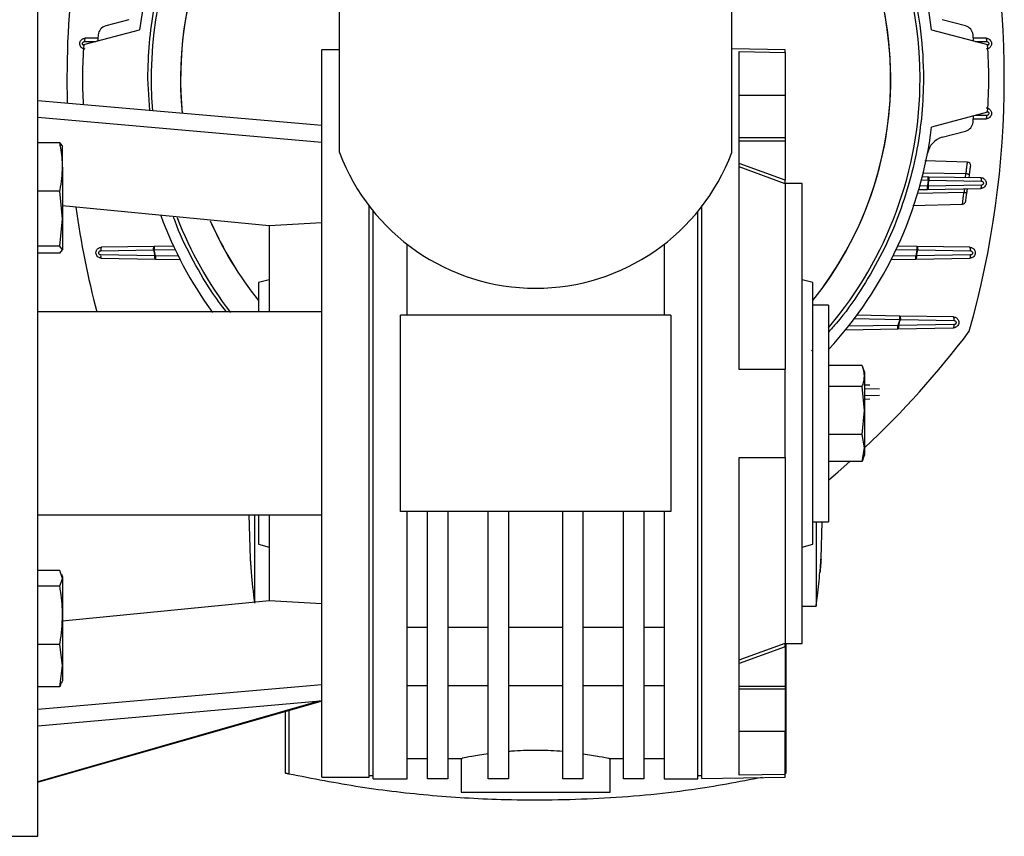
# Model space of a CAD drawing. Header units: millimetres. Extents: x 0 to 420, y 0 to 297.
# Tile 102 of 104: x 317.88 to 325.92, y 227.81 to 234.48. Entities that reach past the tile are written whole.
import ezdxf

# ---------------------------------------------------------------- set-up
doc = ezdxf.new("R2010")
doc.units = ezdxf.units.MM

msp = doc.modelspace()

# ---------------------------------------------------------------- linework, layer by layer
at = {"color": 7, "linetype": 'Continuous', "lineweight": 25}
for p, q in [((318.02407, 227.80643), (318.02407, 234.71414)), ((320.48874, 233.39038), (320.48874, 234.6011)), ((323.69392, 233.39038), (323.69392, 234.6011)), ((318.76837, 234.47587), (318.57817, 234.4249)), ((325.6045, 234.4249), (325.4143, 234.47587)), ((318.39912, 234.27205), (318.85534, 234.39429)), ((325.32732, 234.39429), (325.78354, 234.27205)), ((318.40481, 234.29715), (318.49894, 234.2988)), ((318.51457, 234.32637), (318.41007, 234.32454)), ((318.51282, 234.30686), (318.51256, 234.30244)), ((325.7726, 234.32454), (325.6681, 234.32637)), ((325.67011, 234.30244), (325.66985, 234.30686)), ((325.68373, 234.2988), (325.77786, 234.29715)), ((320.48874, 234.2306), (320.34506, 234.2306)), ((320.34506, 231.26029), (320.34506, 234.2306)), ((324.13049, 234.2306), (323.69392, 234.23822)), ((323.75471, 234.21541), (324.13049, 234.20881)), ((323.75471, 231.61949), (323.75471, 234.21541)), ((324.13049, 234.20881), (324.13049, 234.2306)), ((324.13049, 234.20881), (324.13049, 233.85759)), ((318.93884, 233.7342), (318.92289, 233.99574)), ((320.34506, 233.61117), (318.02407, 233.81423)), ((324.13049, 233.85759), (323.75471, 233.85759)), ((324.13049, 233.85759), (324.13049, 233.51336)), ((325.78354, 233.71943), (325.32732, 233.59719)), ((318.02407, 233.67921), (320.34506, 233.47615)), ((325.6681, 233.66512), (325.7726, 233.66694)), ((325.66985, 233.68462), (325.67011, 233.68904)), ((325.77786, 233.69433), (325.68373, 233.69269)), ((325.4143, 233.51562), (325.6045, 233.56658)), ((323.75471, 233.51336), (324.13049, 233.51336)), ((323.75471, 233.48688), (324.13049, 233.48688)), ((324.13049, 233.51336), (324.13049, 233.48688)), ((324.13049, 233.48688), (324.13049, 233.16539)), ((318.20276, 233.46945), (318.02407, 233.46945)), ((318.20276, 233.46945), (318.2267, 233.44091)), ((318.2267, 233.27262), (318.2267, 233.44375)), ((325.61954, 233.31302), (325.27169, 233.32213)), ((318.2267, 233.27262), (318.2267, 232.85042)), ((324.13049, 233.16539), (323.75471, 233.30237)), ((324.13049, 233.13602), (323.75471, 233.273)), ((325.24468, 233.16697), (325.29943, 233.16601)), ((325.25179, 233.19448), (325.29992, 233.19364)), ((325.25234, 233.22651), (325.60878, 233.21951)), ((325.29943, 233.16601), (325.2935, 233.11778)), ((325.29943, 233.16601), (325.30514, 233.16533)), ((325.29992, 233.19364), (325.72875, 233.18615)), ((325.30514, 233.16533), (325.73398, 233.15788)), ((325.63284, 233.18666), (325.63523, 233.20368)), ((318.20276, 233.07579), (318.02407, 233.07579)), ((318.2267, 232.85042), (318.20276, 233.07579)), ((324.26865, 233.13919), (324.13049, 233.13919)), ((324.13049, 233.13602), (324.13049, 233.13603)), ((324.13049, 233.13602), (324.13049, 231.62135)), ((324.26865, 231.26029), (324.26865, 233.13919)), ((325.22313, 233.08892), (325.29398, 233.09016)), ((325.2935, 233.11778), (325.23104, 233.11669)), ((325.29398, 233.09016), (325.2935, 233.11778)), ((325.2992, 233.11706), (325.2935, 233.11778)), ((325.29398, 233.09016), (325.72875, 233.09775)), ((325.73397, 233.1247), (325.2992, 233.11706)), ((325.59029, 233.06402), (325.20983, 233.05655)), ((319.91402, 232.791), (318.2267, 232.95679)), ((320.7319, 231.26029), (320.7319, 232.9533)), ((323.45077, 231.26029), (323.45077, 232.95741)), ((325.17389, 232.95921), (325.57907, 232.96981)), ((325.57907, 232.96981), (325.57954, 232.97297)), ((325.57935, 232.97149), (325.58057, 232.97155)), ((318.20276, 232.62504), (318.2267, 232.85042)), ((318.2267, 232.85042), (318.2267, 232.5965)), ((320.76505, 228.27615), (320.76505, 232.91143)), ((323.41762, 228.27615), (323.41762, 232.91143)), ((320.34506, 232.81664), (319.91402, 232.791)), ((319.91402, 232.791), (319.91402, 232.08921)), ((318.20276, 232.62504), (318.02407, 232.62504)), ((318.2267, 232.5965), (318.20276, 232.62504)), ((318.20276, 232.56795), (318.2267, 232.5965)), ((318.53772, 232.58824), (318.96962, 232.59572)), ((318.97477, 232.6245), (318.54317, 232.61696)), ((318.96962, 232.59572), (318.97525, 232.59687)), ((319.132, 232.62724), (318.97477, 232.6245)), ((318.97525, 232.59687), (319.14483, 232.59983)), ((318.98532, 232.54845), (318.97525, 232.59687)), ((321.04136, 232.06158), (321.04136, 232.64211)), ((323.14131, 232.64211), (323.14131, 232.06158)), ((325.03784, 232.59983), (325.20742, 232.59687)), ((325.2079, 232.6245), (325.05067, 232.62724)), ((325.20742, 232.59687), (325.19735, 232.54845)), ((325.20742, 232.59687), (325.21305, 232.59572)), ((325.6395, 232.61696), (325.2079, 232.6245)), ((325.21305, 232.59572), (325.64495, 232.58824)), ((318.20276, 232.56795), (318.02407, 232.56795)), ((318.9797, 232.54726), (318.53725, 232.55506)), ((318.54241, 232.52855), (318.98484, 232.52083)), ((318.98532, 232.54845), (318.9797, 232.54726)), ((318.98532, 232.54845), (318.98484, 232.52083)), ((318.98484, 232.52083), (319.18535, 232.51733)), ((319.17133, 232.54521), (318.98532, 232.54845)), ((324.99732, 232.51733), (325.19783, 232.52083)), ((325.19735, 232.54845), (325.01134, 232.54521)), ((325.19783, 232.52083), (325.19735, 232.54845)), ((325.20297, 232.54726), (325.19735, 232.54845)), ((325.19783, 232.52083), (325.64026, 232.52855)), ((325.64542, 232.55506), (325.20297, 232.54726)), ((319.91402, 232.35219), (319.8256, 232.3285)), ((324.35706, 232.3285), (324.26865, 232.35219)), ((319.8256, 232.3285), (319.8256, 232.08921)), ((324.35706, 231.26029), (324.35706, 232.3285)), ((324.48417, 232.14447), (324.35706, 232.14447)), ((324.48417, 232.14447), (324.48417, 230.3761)), ((320.34506, 232.08921), (318.02407, 232.08921)), ((323.19657, 232.06158), (320.9861, 232.06158)), ((320.9861, 231.26029), (320.9861, 232.06158)), ((323.19657, 232.06158), (323.19657, 231.26029)), ((324.69576, 232.03426), (325.06603, 232.0278)), ((325.06651, 232.05542), (324.71609, 232.06154)), ((325.50547, 232.04776), (325.06651, 232.05542)), ((324.62526, 231.94399), (325.05202, 231.95144)), ((325.05154, 231.97907), (324.6477, 231.97202)), ((325.06603, 232.0278), (325.05154, 231.97907)), ((325.05202, 231.95144), (325.05154, 231.97907)), ((325.05704, 231.97741), (325.05154, 231.97907)), ((325.05202, 231.95144), (325.50547, 231.95935)), ((325.51052, 231.98543), (325.05704, 231.97741)), ((325.06603, 232.0278), (325.07154, 232.02618)), ((325.07154, 232.02618), (325.51053, 232.0186)), ((324.35706, 231.78338), (324.34601, 231.77112)), ((324.75975, 231.65201), (324.48417, 231.65201)), ((324.7789, 231.60036), (324.76497, 231.63861)), ((324.13049, 231.61949), (323.75471, 231.61949)), ((324.13049, 230.90109), (324.13049, 231.61949)), ((324.7789, 231.60036), (324.7789, 231.56598)), ((324.7789, 231.56598), (324.7789, 231.28409)), ((324.75975, 231.47995), (324.48417, 231.47995)), ((324.7789, 231.28409), (324.75975, 231.47995)), ((324.82194, 231.49049), (324.7789, 231.49124)), ((324.7789, 231.46361), (324.90222, 231.46145)), ((324.90126, 231.40692), (324.7789, 231.40479)), ((324.7789, 231.37748), (324.82094, 231.37822)), ((320.34506, 228.28997), (320.34506, 231.26029)), ((320.7319, 228.28997), (320.7319, 231.26029)), ((320.9861, 230.45899), (320.9861, 231.26029)), ((323.19657, 231.26029), (323.19657, 230.45899)), ((323.45077, 228.2781), (323.45077, 231.26029)), ((324.26865, 229.38139), (324.26865, 231.26029)), ((324.35706, 230.19207), (324.35706, 231.26029)), ((324.75975, 231.08823), (324.7789, 231.28409)), ((324.7789, 231.28409), (324.7789, 230.9784)), ((324.75975, 231.08823), (324.48417, 231.08823)), ((324.7789, 230.9784), (324.75975, 231.08823)), ((324.75975, 230.86857), (324.7789, 230.9784)), ((324.76497, 230.88196), (324.7789, 230.92021)), ((324.7789, 230.9784), (324.7789, 230.92021)), ((323.75471, 230.90109), (324.13049, 230.90109)), ((323.75471, 228.30516), (323.75471, 230.90109)), ((324.13049, 230.90109), (324.13049, 229.38455)), ((324.75975, 230.86857), (324.48417, 230.86857)), ((324.76528, 230.88306), (324.75975, 230.86857)), ((318.02407, 230.43136), (320.34506, 230.43136)), ((319.74666, 230.43136), (319.75936, 230.07216)), ((319.79797, 229.71155), (319.79797, 230.43111)), ((319.8256, 230.43049), (319.8256, 230.19207)), ((319.91402, 230.43136), (319.91402, 229.72958)), ((323.19657, 230.45899), (320.9861, 230.45899)), ((321.04136, 229.15019), (321.04136, 230.45899)), ((321.20715, 228.27615), (321.20715, 230.45899)), ((321.37293, 230.45899), (321.37293, 228.27615)), ((321.7045, 228.27615), (321.7045, 230.45899)), ((321.87029, 230.45899), (321.87029, 228.27615)), ((322.31238, 228.27615), (322.31238, 230.45899)), ((322.47817, 230.45899), (322.47817, 228.27615)), ((322.80974, 228.27615), (322.80974, 230.45899)), ((322.97552, 230.45899), (322.97552, 228.27615)), ((323.14131, 230.45899), (323.14131, 229.15019)), ((324.35706, 230.3761), (324.48417, 230.3761)), ((324.3847, 230.3761), (324.3847, 229.68533)), ((324.42331, 230.0752), (324.434, 230.3761)), ((319.8256, 230.19207), (319.91402, 230.16838)), ((324.26865, 230.16838), (324.35706, 230.19207)), ((318.20276, 229.97623), (318.02407, 229.97623)), ((318.2267, 229.91227), (318.20276, 229.97623)), ((318.2267, 229.92696), (318.2205, 229.94399)), ((318.20276, 229.8483), (318.2267, 229.91227)), ((318.2267, 229.92696), (318.2267, 229.91227)), ((318.2267, 229.91227), (318.2267, 229.61112)), ((318.20276, 229.8483), (318.02407, 229.8483)), ((319.91402, 229.72958), (318.2267, 229.56378)), ((320.34506, 229.70394), (319.91402, 229.72958)), ((324.26865, 229.68533), (324.3847, 229.68533)), ((318.2267, 229.61112), (318.2267, 229.20072)), ((321.04136, 229.51456), (321.20715, 229.51456)), ((321.37293, 229.51456), (321.7045, 229.51456)), ((321.87029, 229.51456), (322.31238, 229.51456)), ((322.47817, 229.51456), (322.80974, 229.51456)), ((322.97552, 229.51456), (323.14131, 229.51456)), ((318.20276, 229.37394), (318.02407, 229.37394)), ((318.2267, 229.20072), (318.20276, 229.37394)), ((323.75471, 229.24757), (324.13049, 229.38455)), ((324.13049, 229.38455), (324.13049, 229.38455)), ((324.13049, 229.38139), (324.26865, 229.38139)), ((324.13602, 229.38139), (324.13602, 228.32112)), ((324.13049, 229.35519), (323.75471, 229.2182)), ((324.13049, 229.35519), (324.13049, 229.03369)), ((318.20276, 229.02751), (318.2267, 229.20072)), ((318.2267, 229.20072), (318.2267, 229.07678)), ((321.04136, 228.27615), (321.04136, 229.15019)), ((323.14131, 229.15019), (323.14131, 228.27615)), ((318.21551, 229.06156), (318.20276, 229.02751)), ((318.2205, 229.05975), (318.2267, 229.07678)), ((320.34506, 229.04443), (318.02407, 228.84137)), ((318.20276, 229.02751), (318.02407, 229.02751)), ((321.04136, 229.03689), (321.20715, 229.03689)), ((321.37293, 229.03689), (321.7045, 229.03689)), ((321.87029, 229.03689), (322.31238, 229.03689)), ((322.47817, 229.03689), (322.80974, 229.03689)), ((322.97552, 229.03689), (323.14131, 229.03689)), ((323.75471, 229.03369), (324.13049, 229.03369)), ((324.13049, 229.00721), (323.75471, 229.00721)), ((324.13049, 229.03369), (324.13049, 229.00721)), ((324.13049, 229.00721), (324.13049, 228.66299)), ((318.02407, 228.71), (320.32996, 228.91174)), ((320.32996, 228.91174), (318.02407, 228.25169)), ((318.02407, 228.24852), (320.33199, 228.90826)), ((320.33199, 228.90826), (320.34506, 228.9094)), ((320.04665, 228.32112), (320.04665, 228.82669)), ((320.07428, 228.83459), (320.07428, 228.31515)), ((324.13049, 228.66299), (323.75471, 228.66299)), ((324.13049, 228.31177), (324.13049, 228.66299)), ((321.04136, 228.44194), (321.20715, 228.44194)), ((321.37293, 228.44194), (321.49156, 228.44194)), ((321.48345, 228.44194), (321.48345, 228.16563)), ((322.69111, 228.44194), (322.80974, 228.44194)), ((322.69921, 228.16563), (322.69921, 228.44194)), ((322.97552, 228.44194), (323.14131, 228.44194)), ((320.34506, 228.28997), (320.7319, 228.28997)), ((320.7319, 228.30378), (320.76505, 228.30378)), ((320.76505, 228.27615), (321.04136, 228.27615)), ((321.37293, 228.27615), (321.20715, 228.27615)), ((321.87029, 228.27615), (321.7045, 228.27615)), ((322.47817, 228.27615), (322.31238, 228.27615)), ((322.97552, 228.27615), (322.80974, 228.27615)), ((323.14131, 228.27615), (323.41762, 228.27615)), ((323.41762, 228.30378), (323.45077, 228.30378)), ((323.45077, 228.2781), (324.13049, 228.28997)), ((324.13049, 228.31177), (323.75471, 228.30516)), ((324.13049, 228.28997), (324.13049, 228.31177)), ((321.48345, 228.16563), (322.69921, 228.16563)), ((317.36093, 227.80643), (318.02407, 227.80643))]:
    msp.add_line(p, q, dxfattribs=at)
at = {"color": 7, "linetype": 'Continuous', "lineweight": 25, "flags": 128}
for points in [[(325.60878, 233.21951), (325.6142, 233.21858), (325.61937, 233.2172), (325.62408, 233.21544), (325.62815, 233.21337), (325.6314, 233.21106), (325.63373, 233.20861), (325.63502, 233.20612), (325.63523, 233.20368)], [(325.59029, 233.06402), (325.59531, 233.06372), (325.60012, 233.06384), (325.60457, 233.06437), (325.60851, 233.06529), (325.61179, 233.06658), (325.61431, 233.06819), (325.61598, 233.07006), (325.61674, 233.07214)], [(324.48417, 230.71538), (324.56277, 230.783), (324.65925, 230.86857)]]:
    msp.add_lwpolyline(points, dxfattribs=at)
at = {"color": 7, "linetype": 'Continuous', "lineweight": 25}
for centre, radius, start, end in [((322.09133, 233.99574), 3.26044, 97.021328, 172.978672), ((322.09133, 233.99574), 3.26044, 7.021328, 82.978672), ((322.09133, 233.99574), 3.14147, 0, 184.840405), ((322.09133, 233.99574), 2.9019, 0, 185.666162), ((322.09133, 233.99574), 2.90124, 321.347857, 185.663222), ((325.86018, 233.99574), 7.59849, 164.233743, 181.527611), ((318.32248, 233.99574), 7.59849, 344.233743, 15.766257), ((318.59962, 234.34483), 0.08289, 105, 174.290677), ((325.58305, 234.34483), 0.08289, 5.709323, 75), ((318.44176, 234.30426), 0.03762, 147.376497, 190.893366), ((322.09133, 233.99574), 3.59201, 174.290677, 175.031147), ((322.09133, 233.99574), 3.59201, 4.968853, 5.709323), ((325.74091, 234.30426), 0.03762, 349.106634, 32.623503), ((322.09133, 233.99574), 3.70254, 175.720217, 183.319556), ((322.09133, 233.99574), 3.70254, 355.720217, 4.279783), ((322.09133, 233.99574), 2.9019, 321.331691, 0), ((322.09133, 233.99574), 3.14147, 319.613692, 0), ((325.58305, 233.64665), 0.08289, 285, 354.290677), ((322.09133, 233.99574), 3.59201, 354.290677, 355.031147), ((325.74091, 233.68722), 0.03762, 327.376497, 10.893366), ((322.09133, 233.99574), 3.26044, 317.214206, 352.978672), ((325.45721, 233.35548), 0.16579, 105, 169.229774), ((322.09133, 233.99574), 1.71311, 200.693541, 339.306459), ((325.61881, 233.2854), 0.02763, 352, 88.5), ((318.36117, 233.99574), 6.99345, 352.78209, 353.180508), ((325.69559, 233.1654), 0.03912, 348.907256, 32.035107), ((325.69751, 233.11778), 0.03712, 327.327535, 10.738779), ((325.86018, 233.99574), 7.59849, 187.946511, 194.535175), ((325.57834, 232.99744), 0.02763, 271.5, 311.58054), ((325.57834, 232.99744), 0.02763, 330.727822, 352), ((322.09133, 233.99574), 3.26044, 200.081342, 215.891746), ((322.09133, 233.99574), 3.14147, 201.180829, 217.447332), ((322.09133, 233.99574), 2.9019, 203.592331, 218.668309), ((322.09133, 233.99574), 2.90124, 203.613233, 218.652143), ((325.8215, 233.99574), 6.99345, 191.54811, 191.953587), ((318.36117, 233.99574), 6.99345, 348.046413, 348.45189), ((318.5734, 232.54833), 0.03676, 169.450077, 212.549793), ((325.60927, 232.54833), 0.03676, 327.450208, 10.549924), ((325.46993, 232.02658), 0.04138, 348.881198, 30.788569), ((318.36117, 233.99574), 6.99345, 343.225628, 343.642488), ((325.47454, 231.97887), 0.03658, 327.756992, 10.32656), ((319.51061, 236.57646), 7.68691, 313.263788, 322.820231), ((325.98729, 230.51425), 6.24457, 185.064404, 187.331784)]:
    msp.add_arc(centre, radius, start, end, dxfattribs=at)
for points, knots in [([(318.92289, 233.99574), (318.92543, 234.09237), (318.93051, 234.28563), (318.9726, 234.57883), (319.04132, 234.87266), (319.14217, 235.16788), (319.27314, 235.45573), (319.43586, 235.73419), (319.6275, 235.99681), (319.84691, 236.24017), (320.09027, 236.45958), (320.35287, 236.65121), (320.63134, 236.81392), (320.95018, 236.95906), (321.30882, 237.07495), (321.70093, 237.14824), (322.05921, 237.17006), (322.38121, 237.15539), (322.67441, 237.11482), (322.96825, 237.04566), (323.26347, 236.94494), (323.55132, 236.81392), (323.82978, 236.65121), (324.0924, 236.45958), (324.33576, 236.24017), (324.55517, 235.99681), (324.7468, 235.7342), (324.90951, 235.45573), (325.05466, 235.13689), (325.17054, 234.77825), (325.24384, 234.38615), (325.26565, 234.02787), (325.25098, 233.70586), (325.2104, 233.41267), (325.14127, 233.11881), (325.04045, 232.82367), (324.90982, 232.53549), (324.74568, 232.25829), (324.603, 232.05339), (324.50677, 231.94891), (324.48417, 231.92437)], [0, 0, 0, 0, 0.0237356, 0.04747, 0.0726289, 0.0977901, 0.1239975, 0.1502074, 0.1769022, 0.2037397, 0.2305773, 0.257272, 0.2834795, 0.3096894, 0.343213, 0.3758221, 0.4074513, 0.4311852, 0.4549214, 0.4800802, 0.5052414, 0.5314489, 0.5576588, 0.5843536, 0.6111911, 0.6380286, 0.6647234, 0.6909309, 0.7171408, 0.7506644, 0.7832734, 0.8149027, 0.8386365, 0.8623727, 0.8875316, 0.9126928, 0.9389003, 0.9651101, 0.9918049, 1, 1, 1, 1]), ([(318.41007, 234.23614), (318.40649, 234.23645), (318.39982, 234.23704), (318.38911, 234.24127), (318.38022, 234.24773), (318.37354, 234.25607), (318.36827, 234.26627), (318.36556, 234.28036), (318.36882, 234.29736), (318.37797, 234.31141), (318.38937, 234.31958), (318.40013, 234.3237), (318.40662, 234.32425), (318.41007, 234.32454)], [0, 0, 0, 0, 0.0784836, 0.1464023, 0.2501473, 0.3156306, 0.3792237, 0.5002401, 0.6218986, 0.7496434, 0.8574614, 0.9244392, 1, 1, 1, 1]), ([(318.40481, 234.26397), (318.40267, 234.26424), (318.39842, 234.26476), (318.39304, 234.26861), (318.38943, 234.27403), (318.38808, 234.28053), (318.3894, 234.28704), (318.39302, 234.29249), (318.39841, 234.29636), (318.40266, 234.29688), (318.40481, 234.29715)], [0, 0, 0, 0, 0.1262187, 0.250166, 0.3750917, 0.4997396, 0.624326, 0.7495381, 0.8736552, 1, 1, 1, 1]), ([(325.7726, 234.32454), (325.77604, 234.32425), (325.78253, 234.3237), (325.79328, 234.31958), (325.80467, 234.31143), (325.81383, 234.29739), (325.81711, 234.28039), (325.81441, 234.2663), (325.80915, 234.2561), (325.80247, 234.24775), (325.79358, 234.24128), (325.78286, 234.23704), (325.77618, 234.23645), (325.7726, 234.23614)], [0, 0, 0, 0, 0.0754833, 0.1423996, 0.2501192, 0.3778232, 0.4995667, 0.6205035, 0.6841017, 0.7496203, 0.853453, 0.921437, 1, 1, 1, 1]), ([(325.77786, 234.29715), (325.77997, 234.29687), (325.7842, 234.2963), (325.78964, 234.29253), (325.79325, 234.28706), (325.79459, 234.28056), (325.79326, 234.27405), (325.78964, 234.26862), (325.78425, 234.26476), (325.78, 234.26424), (325.77786, 234.26397)], [0, 0, 0, 0, 0.1250226, 0.2499046, 0.3748574, 0.4995633, 0.6241847, 0.749474, 0.8736969, 1, 1, 1, 1]), ([(325.7726, 233.75535), (325.77618, 233.75503), (325.78285, 233.75445), (325.79356, 233.75021), (325.80245, 233.74376), (325.80913, 233.73541), (325.8144, 233.72522), (325.81711, 233.71113), (325.81385, 233.69412), (325.8047, 233.68008), (325.7933, 233.67191), (325.78254, 233.66779), (325.77604, 233.66723), (325.7726, 233.66694)], [0, 0, 0, 0, 0.0784836, 0.1464023, 0.2501473, 0.3156306, 0.3792237, 0.5002401, 0.6219042, 0.7496473, 0.8574558, 0.9244376, 1, 1, 1, 1]), ([(325.77786, 233.72751), (325.78, 233.72725), (325.78425, 233.72673), (325.78963, 233.72288), (325.79324, 233.71745), (325.79459, 233.71095), (325.79327, 233.70444), (325.78965, 233.69899), (325.78426, 233.69512), (325.78, 233.6946), (325.77786, 233.69433)], [0, 0, 0, 0, 0.12621868, 0.25016605, 0.37509174, 0.49973957, 0.62432601, 0.74953806, 0.87365518, 1, 1, 1, 1]), ([(318.2267, 233.27262), (318.22374, 233.32504), (318.22001, 233.39107), (318.20571, 233.45605), (318.20276, 233.46945)], [0, 0, 0, 0, 0.7938143, 1, 1, 1, 1]), ([(318.20276, 233.07579), (318.20354, 233.07923), (318.21815, 233.14412), (318.22254, 233.21012), (318.2267, 233.27262)], [0, 0, 0, 0, 0.0529743, 1, 1, 1, 1]), ([(325.60878, 233.21951), (325.61037, 233.23284), (325.61354, 233.25946), (325.617, 233.28921), (325.61925, 233.30914), (325.61944, 233.31173), (325.61954, 233.31302)], [0, 0, 0, 0, 0.2497289, 0.499153, 0.7489339, 1, 1, 1, 1]), ([(325.63523, 233.20368), (325.63679, 233.21478), (325.6399, 233.23693), (325.64334, 233.26135), (325.64571, 233.27822), (325.64602, 233.28044), (325.64618, 233.28156)], [0, 0, 0, 0, 0.2507229, 0.5001811, 0.7494783, 1, 1, 1, 1]), ([(324.13049, 233.13603), (324.13049, 233.13651), (324.13049, 233.13748), (324.13049, 233.14261), (324.13049, 233.1499), (324.13049, 233.15792), (324.13049, 233.16328), (324.13049, 233.16539)], [0, 0, 0, 0, 0.2071716, 0.414115, 0.6272312, 0.8529768, 1, 1, 1, 1]), ([(325.60178, 233.18837), (325.60194, 233.1888), (325.60226, 233.18968), (325.60382, 233.1964), (325.60598, 233.20621), (325.60784, 233.21506), (325.60878, 233.21951)], [0, 0, 0, 0, 0.2509657, 0.4992107, 0.7480157, 1, 1, 1, 1]), ([(325.72875, 233.18615), (325.73254, 233.1858), (325.73948, 233.18517), (325.75013, 233.18075), (325.75879, 233.17434), (325.76532, 233.16617), (325.77056, 233.15597), (325.77326, 233.14188), (325.76999, 233.1249), (325.76076, 233.11076), (325.74925, 233.10259), (325.73846, 233.09855), (325.7321, 233.09802), (325.72875, 233.09775)], [0, 0, 0, 0, 0.0829878, 0.1524109, 0.2501738, 0.3162477, 0.3800374, 0.5002717, 0.6226246, 0.7496751, 0.8603591, 0.9266134, 1, 1, 1, 1]), ([(325.73398, 233.15788), (325.73612, 233.15761), (325.74036, 233.15709), (325.74573, 233.15325), (325.74935, 233.14784), (325.75071, 233.14135), (325.74939, 233.13483), (325.74578, 233.12937), (325.74038, 233.12549), (325.73612, 233.12496), (325.73397, 233.1247)], [0, 0, 0, 0, 0.1261531, 0.250167, 0.375107, 0.4997443, 0.6243412, 0.7495183, 0.8735932, 1, 1, 1, 1]), ([(325.2992, 233.11706), (325.29916, 233.11366), (325.2991, 233.10867), (325.29854, 233.10239), (325.29789, 233.09821), (325.29704, 233.09456), (325.29579, 233.09112), (325.29467, 233.09053), (325.29398, 233.09016)], [0, 0, 0, 0, 0.2398731, 0.3513517, 0.4999949, 0.6158217, 0.7601269, 1, 1, 1, 1]), ([(325.59648, 233.09544), (325.59646, 233.095), (325.59641, 233.09413), (325.59513, 233.08735), (325.59312, 233.07744), (325.59124, 233.06852), (325.59029, 233.06402)], [0, 0, 0, 0, 0.2503506, 0.4979803, 0.7467376, 1, 1, 1, 1]), ([(325.61674, 233.07214), (325.61773, 233.07912), (325.619, 233.08815), (325.61988, 233.09443), (325.62008, 233.09585)], [0, 0, 0, 0, 0.7734186, 1, 1, 1, 1]), ([(325.57954, 232.97297), (325.57966, 232.97372), (325.58005, 232.97603), (325.58215, 232.99347), (325.58563, 233.02296), (325.58868, 233.04984), (325.59029, 233.06402)], [0, 0, 0, 0, 0.1389241, 0.4295872, 0.6991164, 1, 1, 1, 1]), ([(325.60571, 232.99359), (325.60586, 232.99472), (325.60618, 232.99698), (325.60858, 233.01404), (325.61204, 233.0387), (325.61518, 233.06097), (325.61674, 233.07214)], [0, 0, 0, 0, 0.2504794, 0.4997147, 0.7492048, 1, 1, 1, 1]), ([(325.57935, 232.97149), (325.58164, 232.97146), (325.58629, 232.9714), (325.59306, 232.97403), (325.59904, 232.97851), (325.6017, 232.98285), (325.60301, 232.98499)], [0, 0, 0, 0, 0.2454818, 0.4980693, 0.7518178, 1, 1, 1, 1]), ([(319.56543, 232.08921), (319.52226, 232.14604), (319.41451, 232.28791), (319.27633, 232.53712), (319.17326, 232.74043), (319.13704, 232.85495), (319.13299, 232.86774)], [0, 0, 0, 0, 0.2391827, 0.5970756, 0.955001, 1, 1, 1, 1]), ([(318.54241, 232.52855), (318.53912, 232.52882), (318.53284, 232.52934), (318.52198, 232.53333), (318.51035, 232.54158), (318.50107, 232.55592), (318.49789, 232.57296), (318.5007, 232.58711), (318.50604, 232.59729), (318.51233, 232.605), (318.5206, 232.61125), (318.53127, 232.61597), (318.5389, 232.61661), (318.54318, 232.61696)], [0, 0, 0, 0, 0.0716141, 0.1371901, 0.2500969, 0.3763837, 0.4992294, 0.6186415, 0.6827641, 0.7486161, 0.8339891, 0.9069702, 1, 1, 1, 1]), ([(318.54317, 232.61696), (318.5425, 232.61663), (318.54147, 232.6161), (318.5402, 232.61292), (318.5393, 232.60943), (318.53855, 232.6049), (318.53802, 232.59963), (318.53772, 232.59397), (318.53772, 232.59013), (318.53772, 232.58824)], [0, 0, 0, 0, 0.2189393, 0.3420023, 0.4716977, 0.6054556, 0.7401851, 0.872669, 1, 1, 1, 1]), ([(318.96962, 232.59572), (318.96959, 232.59753), (318.96954, 232.60124), (318.96976, 232.60638), (318.97013, 232.61144), (318.97076, 232.61574), (318.97158, 232.6196), (318.97249, 232.62218), (318.97356, 232.62408), (318.97432, 232.62434), (318.97477, 232.6245)], [0, 0, 0, 0, 0.12234557, 0.25002046, 0.35637978, 0.50001442, 0.61117569, 0.75001992, 0.85253773, 1, 1, 1, 1]), ([(325.2079, 232.6245), (325.20835, 232.62434), (325.20911, 232.62408), (325.21018, 232.62218), (325.21109, 232.6196), (325.21191, 232.61574), (325.21254, 232.61144), (325.21291, 232.60638), (325.21312, 232.60124), (325.21307, 232.59753), (325.21305, 232.59572)], [0, 0, 0, 0, 0.147498, 0.2499801, 0.3888738, 0.4999856, 0.6436727, 0.7499795, 0.8777183, 1, 1, 1, 1]), ([(325.63949, 232.61696), (325.64377, 232.61661), (325.65139, 232.61597), (325.66201, 232.61128), (325.67029, 232.60505), (325.67658, 232.59736), (325.68195, 232.58715), (325.68478, 232.57301), (325.68161, 232.55596), (325.67234, 232.5416), (325.66072, 232.53335), (325.64985, 232.52934), (325.64355, 232.52882), (325.64026, 232.52855)], [0, 0, 0, 0, 0.0930605, 0.165852, 0.2501864, 0.3170207, 0.3810641, 0.5002874, 0.6233456, 0.7496539, 0.8625731, 0.9282789, 1, 1, 1, 1]), ([(325.64495, 232.58824), (325.64491, 232.59176), (325.64484, 232.5972), (325.64421, 232.60385), (325.64353, 232.60848), (325.64265, 232.61226), (325.64134, 232.61593), (325.64023, 232.61656), (325.6395, 232.61696)], [0, 0, 0, 0, 0.236457, 0.3647983, 0.4964999, 0.6287173, 0.7585397, 1, 1, 1, 1]), ([(318.53725, 232.55506), (318.53511, 232.55535), (318.53084, 232.55593), (318.52627, 232.55916), (318.52355, 232.56256), (318.52205, 232.56551), (318.52112, 232.56868), (318.52085, 232.57196), (318.52124, 232.57522), (318.52261, 232.57937), (318.52575, 232.5839), (318.53129, 232.58759), (318.53557, 232.58802), (318.53772, 232.58824)], [0, 0, 0, 0, 0.1248564, 0.2495065, 0.3117456, 0.3747975, 0.437994, 0.5000621, 0.5621689, 0.625217, 0.7503579, 0.8751096, 1, 1, 1, 1]), ([(318.98484, 232.52083), (318.98416, 232.5212), (318.98275, 232.52198), (318.981, 232.52806), (318.97984, 232.53692), (318.97975, 232.5439), (318.9797, 232.54726)], [0, 0, 0, 0, 0.24070117, 0.5, 0.75929883, 1, 1, 1, 1]), ([(325.20297, 232.54726), (325.20292, 232.5439), (325.20282, 232.53692), (325.20167, 232.52806), (325.19992, 232.52198), (325.19851, 232.5212), (325.19783, 232.52083)], [0, 0, 0, 0, 0.24070117, 0.5, 0.75929883, 1, 1, 1, 1]), ([(325.64495, 232.58824), (325.64709, 232.58801), (325.65136, 232.58756), (325.65691, 232.58392), (325.66004, 232.57939), (325.66142, 232.57525), (325.66181, 232.57199), (325.66155, 232.5687), (325.66062, 232.56552), (325.65913, 232.56257), (325.65641, 232.55917), (325.65185, 232.55592), (325.64756, 232.55535), (325.64542, 232.55506)], [0, 0, 0, 0, 0.1247504, 0.2492623, 0.3737722, 0.4370976, 0.4992108, 0.5615733, 0.6247481, 0.6879004, 0.7501527, 0.8747412, 1, 1, 1, 1]), ([(325.06651, 232.05542), (325.06696, 232.05526), (325.06771, 232.05499), (325.06877, 232.05306), (325.06967, 232.05042), (325.07047, 232.04649), (325.0711, 232.04211), (325.07144, 232.03698), (325.07164, 232.03178), (325.07157, 232.02803), (325.07154, 232.02618)], [0, 0, 0, 0, 0.1475378, 0.2499799, 0.3890642, 0.4999854, 0.6441906, 0.7499782, 0.8762889, 1, 1, 1, 1]), ([(325.50547, 232.04776), (325.51038, 232.04721), (325.51882, 232.04626), (325.52834, 232.04123), (325.5333, 232.03737), (325.53541, 232.03537), (325.53596, 232.03482), (325.53612, 232.03466), (325.53833, 232.03242), (325.54212, 232.02767), (325.54732, 232.01744), (325.54998, 232.00336), (325.54669, 231.98647), (325.53734, 231.97219), (325.52569, 231.96402), (325.51486, 231.96011), (325.50868, 231.95961), (325.50547, 231.95935)], [0, 0, 0, 0, 0.1073145, 0.1848838, 0.2325417, 0.2451209, 0.2485934, 0.2496252, 0.2501874, 0.3176386, 0.381889, 0.5003086, 0.62399, 0.749713, 0.8643965, 0.9296399, 1, 1, 1, 1]), ([(325.05704, 231.97741), (325.05698, 231.97409), (325.05687, 231.9672), (325.05573, 231.95852), (325.05404, 231.95257), (325.05267, 231.95181), (325.05202, 231.95144)], [0, 0, 0, 0, 0.240911, 0.5, 0.759089, 1, 1, 1, 1]), ([(325.51053, 232.0186), (325.51264, 232.01832), (325.51687, 232.01776), (325.52227, 232.01401), (325.52588, 232.00859), (325.52726, 232.00213), (325.52596, 231.99562), (325.52236, 231.9901), (325.5169, 231.98628), (325.51265, 231.98571), (325.51052, 231.98543)], [0, 0, 0, 0, 0.1250499, 0.2500067, 0.3750488, 0.4997573, 0.6244605, 0.7496474, 0.8746774, 1, 1, 1, 1]), ([(324.7789, 231.56598), (324.77557, 231.5933), (324.77206, 231.62214), (324.76037, 231.6505), (324.75975, 231.65201)], [0, 0, 0, 0, 0.9470257, 1, 1, 1, 1]), ([(324.75975, 231.47995), (324.76211, 231.4858), (324.77354, 231.51421), (324.77653, 231.54307), (324.7789, 231.56598)], [0, 0, 0, 0, 0.2061857, 1, 1, 1, 1]), ([(319.75936, 230.07216), (319.76024, 230.05972), (319.76201, 230.03483), (319.76437, 230.00159), (319.76613, 229.97684), (319.76712, 229.96289), (319.76711, 229.96301), (319.76711, 229.96306)], [0, 0, 0, 0, 0.2155067, 0.4310219, 0.6462911, 0.8610449, 1, 1, 1, 1]), ([(324.41557, 229.96332), (324.41553, 229.96296), (324.41541, 229.96176), (324.41615, 229.97291), (324.41768, 229.99514), (324.41988, 230.02675), (324.42188, 230.05504), (324.42303, 230.07131), (324.42331, 230.0752)], [0, 0, 0, 0, 0.09010211, 0.30053341, 0.51107641, 0.72202295, 0.93348886, 1, 1, 1, 1]), ([(324.42331, 230.06942), (324.42242, 230.05702), (324.42066, 230.03221), (324.41829, 229.99938), (324.41656, 229.97577), (324.41564, 229.96348), (324.41561, 229.96358), (324.41561, 229.9636)], [0, 0, 0, 0, 0.23513, 0.4702692, 0.7051401, 0.9394486, 1, 1, 1, 1]), ([(324.38436, 229.69474), (324.38832, 229.72036), (324.4021, 229.80957), (324.40877, 229.89962), (324.41352, 229.9638)], [0, 0, 0, 0, 0.2873134, 1, 1, 1, 1]), ([(318.2267, 229.61112), (318.22374, 229.67428), (318.22001, 229.75385), (318.20571, 229.83215), (318.20276, 229.8483)], [0, 0, 0, 0, 0.7938143, 1, 1, 1, 1]), ([(318.20276, 229.37394), (318.20354, 229.37808), (318.21815, 229.45627), (318.22254, 229.5358), (318.2267, 229.61112)], [0, 0, 0, 0, 0.0529743, 1, 1, 1, 1]), ([(324.13049, 229.35519), (324.13049, 229.35866), (324.13049, 229.36561), (324.13049, 229.37478), (324.13049, 229.3814), (324.13049, 229.38407), (324.13049, 229.38446), (324.13049, 229.38455)], [0, 0, 0, 0, 0.241186, 0.4826248, 0.7161601, 0.9354022, 1, 1, 1, 1]), ([(320.32996, 228.91174), (320.33131, 228.90942), (320.33267, 228.9071), (320.33199, 228.90826), (320.33199, 228.90827)], [0, 0, 0, 0, 0.9982986, 1, 1, 1, 1]), ([(322.31238, 228.49941), (322.24774, 228.50333), (322.11845, 228.51117), (321.96446, 228.50645), (321.88607, 228.50059), (321.87029, 228.49941)], [0, 0, 0, 0, 0.44398, 0.8880674, 1, 1, 1, 1]), ([(321.7045, 228.48122), (321.6566, 228.47374), (321.56078, 228.45878), (321.48927, 228.44313), (321.49094, 228.44353), (321.49156, 228.44367)], [0, 0, 0, 0, 0.3843058, 0.7687782, 1, 1, 1, 1]), ([(322.47817, 228.48122), (322.52606, 228.47374), (322.62188, 228.45878), (322.6934, 228.44313), (322.69173, 228.44353), (322.69111, 228.44367)], [0, 0, 0, 0, 0.3843058, 0.7687782, 1, 1, 1, 1]), ([(320.07428, 228.31515), (320.07112, 228.31583), (320.0648, 228.31719), (320.05639, 228.31901), (320.05015, 228.32036), (320.04705, 228.32103), (320.04676, 228.3211), (320.04665, 228.32112)], [0, 0, 0, 0, 0.2209292, 0.4419353, 0.6606123, 0.8745014, 1, 1, 1, 1]), ([(323.94483, 228.28673), (323.75163, 228.25022), (323.30954, 228.16669), (322.60749, 228.10622), (321.90088, 228.09464), (321.24994, 228.13237), (320.65762, 228.20081), (320.26843, 228.2771), (320.07428, 228.31515)], [0, 0, 0, 0, 0.1512754, 0.3461622, 0.5414631, 0.6948219, 0.8477643, 1, 1, 1, 1]), ([(324.13602, 228.32112), (324.13576, 228.32107), (324.13526, 228.32096), (324.13204, 228.32026), (324.13049, 228.31992)], [0, 0, 0, 0, 0.5177971, 1, 1, 1, 1])]:
    msp.add_open_spline(points, degree=3, knots=knots, dxfattribs=at)
for points in [[(325.29943, 233.16601), (325.2995, 233.16963), (325.29962, 233.17687), (325.29978, 233.186), (325.29989, 233.19239), (325.29991, 233.19322), (325.29992, 233.19364)], [(325.29992, 233.19364), (325.30067, 233.1932), (325.30217, 233.19232), (325.30396, 233.18573), (325.30511, 233.17636), (325.30513, 233.16901), (325.30514, 233.16533)], [(318.97477, 232.6245), (318.97477, 232.62408), (318.97479, 232.62325), (318.9749, 232.61686), (318.97506, 232.60773), (318.97519, 232.60049), (318.97525, 232.59687)], [(325.20742, 232.59687), (325.20748, 232.60049), (325.20761, 232.60773), (325.20777, 232.61686), (325.20788, 232.62325), (325.20789, 232.62408), (325.2079, 232.6245)], [(325.06603, 232.0278), (325.06609, 232.03142), (325.06622, 232.03866), (325.06638, 232.04779), (325.06649, 232.05418), (325.06651, 232.05501), (325.06651, 232.05542)]]:
    msp.add_open_spline(points, degree=3, dxfattribs=at)

doc.saveas('drawing.dxf')
